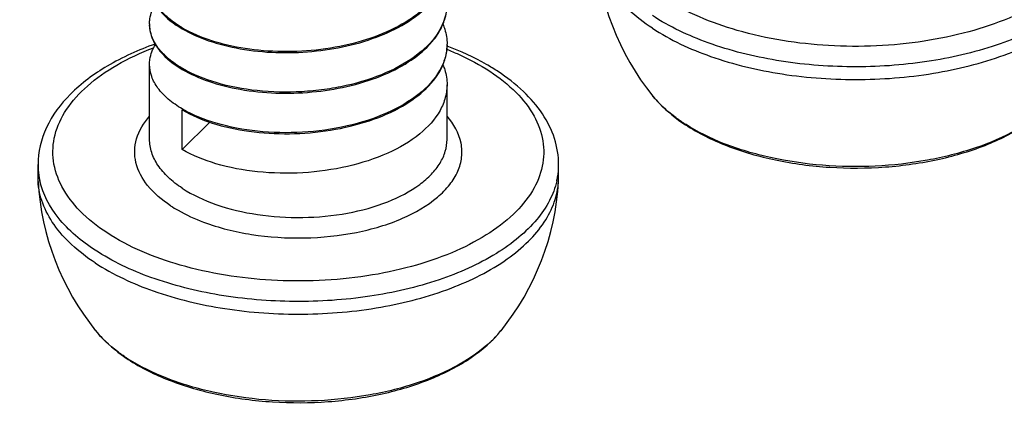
# Model space of a CAD drawing. Header units: millimetres. Extents: x 0 to 4620, y -1280 to 3267.
# Tile 19 of 103: x 2801 to 2817, y 1982 to 1989. Entities that reach past the tile are written whole.
import ezdxf

# ---------------------------------------------------------------- set-up
doc = ezdxf.new("R2010")
doc.units = ezdxf.units.MM
doc.header["$LTSCALE"] = 254.1
doc.layers.get('0').update_dxf_attribs({"linetype": 'CONTINUOUS'})
doc.styles.get("Standard").update_dxf_attribs({"font": 'txt', "width": 0.9})
doc.dimstyles.get("Standard").update_dxf_attribs({"dimtxt": 16.5, "dimasz": 27.5, "dimexe": 1.5, "dimexo": 1.5, "dimtad": 1, "dimzin": 0, "dimdsep": 46, "dimtxsty": 'Standard', "dimblk": '_FILLED', "dimblk1": '_FILLED', "dimblk2": '_FILLED', "dimcen": 0.09, "dimazin": 0, "dimtol": 1, "dimtp": 0.01, "dimtm": 0.01, "dimtfac": 1, "dimtofl": 0, "dimtmove": 0, "dimatfit": 3, "dimldrblk": '_FILLED', "dimfxl": 0, "dimtolj": 1, "dimtzin": 0, "dimarcsym": 0})

# ---------------------------------------------------------------- blocks, each defined once
blk = doc.blocks.new('_FILLED')
at = {"color": 0, "linetype": 'ByBlock'}
blk.add_solid([(0, 0), (-1, 0.2), (-1, -0.2)], dxfattribs=at)

msp = doc.modelspace()

# ---------------------------------------------------------------- linework, layer by layer
at = {"color": 7, "linetype": 'Continuous'}
for p, q in [((2803.076, 1986.961), (2803.076, 1988.22)), ((2808.076, 1986.961), (2808.076, 1987.879)), ((2803.625, 1986.791), (2803.625, 1987.455)), ((2803.625, 1986.791), (2804.088, 1987.249)), ((2801.201, 1986.323), (2801.201, 1986.536)), ((2809.951, 1986.323), (2809.951, 1986.536)), ((2801.203, 1986.255), (2801.201, 1986.323)), ((2809.949, 1986.255), (2809.951, 1986.323))]:
    msp.add_line(p, q, dxfattribs=at)
for centre, radius, start, end in [((2814.941, 1990.441), 4.38, 183.2178, 218.9457), ((2803.656, 1988.9), 0.58, 180.0034, 181.6767), ((2804.606, 1990.508), 1.941, 239.6211, 239.8582), ((2807.268, 1988.56), 0.808, 358.7928, 359.9966), ((2804.604, 1989.823), 1.936, 239.6211, 239.8516), ((2804.605, 1989.143), 1.937, 239.6211, 239.8527), ((2813.682, 1989.718), 2.972, 236.7557, 237.4582), ((2802.419, 1986.536), 1.218, 180.0201, 188.3705), ((2808.729, 1986.536), 1.222, 350.1356, 359.9672), ((2805.576, 1986.501), 4.38, 183.2178, 218.9457), ((2802.439, 1986.539), 1.239, 188.3631, 189.8454), ((2802.46, 1986.543), 1.26, 189.8505, 192.8762), ((2805.576, 1986.501), 4.38, 321.0543, 356.7822), ((2808.691, 1986.543), 1.26, 347.1105, 350.1441), ((2807.459, 1984.996), 1.97, 313.8593, 317.3306), ((2807.601, 1984.866), 1.777, 317.3303, 321.025), ((2807.372, 1985.085), 2.094, 313.2478, 313.8878), ((2804.317, 1985.777), 2.972, 236.7557, 237.4582)]:
    msp.add_arc(centre, radius, start, end, dxfattribs=at)
for points, knots in [([(2818.16, 1992.043), (2818.318, 1991.94), (2818.599, 1991.719), (2818.915, 1991.321), (2819.077, 1990.887), (2819.067, 1990.437), (2818.885, 1990.006), (2818.552, 1989.613), (2818.087, 1989.266), (2817.506, 1988.975), (2816.83, 1988.748), (2815.82, 1988.539), (2814.501, 1988.482), (2813.009, 1988.716), (2812.097, 1989.088), (2811.722, 1989.334)], [0, 0, 0, 0, 0.056138, 0.105229, 0.149101, 0.191161, 0.235507, 0.285382, 0.342411, 0.40679, 0.477703, 0.553663, 0.712606, 0.866644, 1, 1, 1, 1]), ([(2811.527, 1988.827), (2811.387, 1988.918), (2811.134, 1989.111), (2810.83, 1989.448), (2810.631, 1989.811), (2810.575, 1990.07), (2810.568, 1990.196)], [0, 0, 0, 0, 0.289447, 0.548623, 0.782319, 1, 1, 1, 1]), ([(2819.285, 1990.202), (2819.259, 1990.088), (2819.17, 1989.856), (2818.95, 1989.536), (2818.645, 1989.238), (2818.113, 1988.863), (2817.273, 1988.495), (2816.122, 1988.231), (2814.875, 1988.147), (2813.633, 1988.25), (2812.498, 1988.532), (2811.817, 1988.849), (2811.527, 1989.04)], [0, 0, 0, 0, 0.040774, 0.085021, 0.133862, 0.187796, 0.31034, 0.448844, 0.595814, 0.742305, 0.879447, 1, 1, 1, 1]), ([(2811.527, 1988.827), (2811.829, 1988.628), (2812.541, 1988.301), (2813.727, 1988.02), (2815.02, 1987.932), (2816.306, 1988.044), (2817.472, 1988.348), (2818.304, 1988.757), (2818.807, 1989.169), (2819.079, 1989.491), (2819.257, 1989.835), (2819.307, 1990.078), (2819.314, 1990.196)], [0, 0, 0, 0, 0.122599, 0.262415, 0.411388, 0.559758, 0.697868, 0.818004, 0.870195, 0.917211, 0.95994, 1, 1, 1, 1]), ([(2808.075, 1989.892), (2808.071, 1989.766), (2807.994, 1989.498), (2807.716, 1989.154), (2807.305, 1988.865), (2806.785, 1988.64), (2806.189, 1988.49), (2805.554, 1988.423), (2804.92, 1988.441), (2804.508, 1988.511), (2804.313, 1988.561)], [0, 0, 0, 0, 0.085985, 0.183366, 0.297083, 0.426706, 0.568249, 0.715669, 0.861934, 1, 1, 1, 1]), ([(2803.625, 1988.833), (2803.544, 1988.881), (2803.397, 1988.981), (2803.221, 1989.161), (2803.108, 1989.356), (2803.078, 1989.497), (2803.076, 1989.564)], [0, 0, 0, 0, 0.296326, 0.557064, 0.787724, 1, 1, 1, 1]), ([(2803.076, 1988.9), (2803.076, 1988.929), (2803.084, 1989.045), (2803.128, 1989.158), (2803.174, 1989.234)], [0, 0, 0, 0, 0.241995, 1, 1, 1, 1]), ([(2803.172, 1989.234), (2803.195, 1989.194), (2803.317, 1989.026), (2803.486, 1988.898), (2803.625, 1988.816)], [0, 0, 0, 0, 0.222858, 1, 1, 1, 1]), ([(2803.625, 1988.816), (2803.764, 1988.735), (2804.082, 1988.597), (2804.81, 1988.418), (2805.801, 1988.388), (2806.765, 1988.594), (2807.416, 1988.914), (2807.676, 1989.12), (2807.78, 1989.232)], [0, 0, 0, 0, 0.109788, 0.234491, 0.508612, 0.776988, 0.89587, 1, 1, 1, 1]), ([(2808.075, 1989.208), (2808.069, 1989.06), (2807.96, 1988.739), (2807.581, 1988.353), (2807.038, 1988.048), (2806.493, 1987.878), (2806.012, 1987.792), (2805.511, 1987.744), (2804.897, 1987.757), (2804.218, 1987.884), (2803.807, 1988.047), (2803.632, 1988.149)], [0, 0, 0, 0, 0.087125, 0.189152, 0.310777, 0.449028, 0.522244, 0.596627, 0.743829, 0.88102, 1, 1, 1, 1]), ([(2808.006, 1988.89), (2808.018, 1988.917), (2808.057, 1989.024), (2808.076, 1989.139), (2808.076, 1989.224)], [0, 0, 0, 0, 0.256918, 1, 1, 1, 1]), ([(2803.076, 1988.883), (2803.076, 1988.855), (2803.084, 1988.74), (2803.127, 1988.628), (2803.172, 1988.553)], [0, 0, 0, 0, 0.242156, 1, 1, 1, 1]), ([(2803.625, 1988.153), (2803.544, 1988.2), (2803.397, 1988.301), (2803.221, 1988.48), (2803.108, 1988.676), (2803.078, 1988.816), (2803.076, 1988.883)], [0, 0, 0, 0, 0.296331, 0.557065, 0.787722, 1, 1, 1, 1]), ([(2804.313, 1988.561), (2804.249, 1988.577), (2804.014, 1988.645), (2803.786, 1988.74), (2803.632, 1988.829)], [0, 0, 0, 0, 0.268879, 1, 1, 1, 1]), ([(2807.78, 1988.551), (2807.804, 1988.577), (2807.894, 1988.68), (2807.967, 1988.798), (2808.006, 1988.89)], [0, 0, 0, 0, 0.264325, 1, 1, 1, 1]), ([(2808.007, 1988.89), (2808.019, 1988.864), (2808.058, 1988.758), (2808.076, 1988.644), (2808.076, 1988.56)], [0, 0, 0, 0, 0.256792, 1, 1, 1, 1]), ([(2803.169, 1988.561), (2802.891, 1988.462), (2802.381, 1988.234), (2801.742, 1987.765), (2801.309, 1987.195), (2801.201, 1986.748), (2801.201, 1986.536)], [0, 0, 0, 0, 0.295565, 0.556561, 0.787035, 1, 1, 1, 1]), ([(2802.357, 1985.394), (2802.194, 1985.5), (2801.907, 1985.727), (2801.588, 1986.138), (2801.432, 1986.589), (2801.461, 1987.052), (2801.671, 1987.492), (2802.036, 1987.889), (2802.539, 1988.236), (2802.931, 1988.417), (2803.144, 1988.498)], [0, 0, 0, 0, 0.136425, 0.255286, 0.361475, 0.463996, 0.573341, 0.697359, 0.839597, 1, 1, 1, 1]), ([(2803.076, 1988.22), (2803.076, 1988.248), (2803.084, 1988.365), (2803.128, 1988.477), (2803.174, 1988.553)], [0, 0, 0, 0, 0.241993, 1, 1, 1, 1]), ([(2803.172, 1988.553), (2803.195, 1988.513), (2803.316, 1988.345), (2803.486, 1988.217), (2803.625, 1988.136)], [0, 0, 0, 0, 0.222856, 1, 1, 1, 1]), ([(2803.625, 1988.136), (2803.764, 1988.054), (2804.082, 1987.916), (2804.81, 1987.737), (2805.801, 1987.707), (2806.765, 1987.913), (2807.415, 1988.233), (2807.676, 1988.439), (2807.78, 1988.551)], [0, 0, 0, 0, 0.109781, 0.234476, 0.508575, 0.776955, 0.895852, 1, 1, 1, 1]), ([(2808.076, 1988.543), (2808.074, 1988.47), (2808.05, 1988.32), (2807.918, 1988.021), (2807.594, 1987.68), (2807.052, 1987.373), (2806.384, 1987.161), (2805.646, 1987.061), (2804.903, 1987.076), (2804.221, 1987.202), (2803.808, 1987.365), (2803.632, 1987.468)], [0, 0, 0, 0, 0.042703, 0.087601, 0.189173, 0.310439, 0.448543, 0.59607, 0.743456, 0.880867, 1, 1, 1, 1]), ([(2808.006, 1988.209), (2808.017, 1988.236), (2808.057, 1988.343), (2808.076, 1988.458), (2808.076, 1988.543)], [0, 0, 0, 0, 0.256922, 1, 1, 1, 1]), ([(2808.073, 1988.473), (2808.139, 1988.446), (2808.388, 1988.341), (2808.628, 1988.212), (2808.795, 1988.103)], [0, 0, 0, 0, 0.262817, 1, 1, 1, 1]), ([(2808.932, 1988.099), (2808.869, 1988.141), (2808.596, 1988.307), (2808.304, 1988.441), (2808.076, 1988.527)], [0, 0, 0, 0, 0.237804, 1, 1, 1, 1]), ([(2808.795, 1988.103), (2808.953, 1987.999), (2809.234, 1987.779), (2809.55, 1987.381), (2809.712, 1986.946), (2809.701, 1986.497), (2809.52, 1986.066), (2809.187, 1985.673), (2808.722, 1985.326), (2808.141, 1985.034), (2807.465, 1984.807), (2806.455, 1984.598), (2805.136, 1984.542), (2803.644, 1984.776), (2802.732, 1985.148), (2802.357, 1985.394)], [0, 0, 0, 0, 0.056138, 0.105229, 0.149101, 0.191161, 0.235507, 0.285382, 0.342411, 0.40679, 0.477703, 0.553663, 0.712606, 0.866644, 1, 1, 1, 1]), ([(2803.625, 1987.472), (2803.542, 1987.52), (2803.393, 1987.623), (2803.215, 1987.807), (2803.102, 1988.007), (2803.076, 1988.151), (2803.076, 1988.22)], [0, 0, 0, 0, 0.29699, 0.557561, 0.787708, 1, 1, 1, 1]), ([(2803.625, 1987.455), (2803.783, 1987.362), (2804.151, 1987.209), (2804.761, 1987.079), (2805.432, 1987.039), (2806.113, 1987.097), (2806.758, 1987.251), (2807.443, 1987.541), (2807.88, 1987.912), (2808.006, 1988.209)], [0, 0, 0, 0, 0.114666, 0.246149, 0.388063, 0.53262, 0.671864, 0.798881, 1, 1, 1, 1]), ([(2808.008, 1988.209), (2808.019, 1988.183), (2808.058, 1988.077), (2808.076, 1987.963), (2808.076, 1987.879)], [0, 0, 0, 0, 0.256789, 1, 1, 1, 1]), ([(2809.951, 1986.536), (2809.951, 1986.683), (2809.901, 1986.987), (2809.689, 1987.409), (2809.359, 1987.788), (2809.083, 1988), (2808.932, 1988.099)], [0, 0, 0, 0, 0.228344, 0.465942, 0.721136, 1, 1, 1, 1]), ([(2808.076, 1987.879), (2808.076, 1987.806), (2808.055, 1987.655), (2807.927, 1987.353), (2807.606, 1987.008), (2807.063, 1986.697), (2806.393, 1986.482), (2805.651, 1986.38), (2804.903, 1986.395), (2804.216, 1986.522), (2803.802, 1986.687), (2803.625, 1986.791)], [0, 0, 0, 0, 0.042695, 0.087469, 0.188679, 0.309733, 0.447871, 0.595618, 0.743285, 0.880884, 1, 1, 1, 1]), ([(2811.535, 1987.688), (2811.571, 1987.643), (2811.733, 1987.461), (2811.926, 1987.308), (2812.081, 1987.206)], [0, 0, 0, 0, 0.237677, 1, 1, 1, 1]), ([(2812.053, 1987.232), (2812.001, 1987.266), (2811.813, 1987.399), (2811.641, 1987.557), (2811.535, 1987.688)], [0, 0, 0, 0, 0.267879, 1, 1, 1, 1]), ([(2812.081, 1987.206), (2812.297, 1987.065), (2812.79, 1986.823), (2813.612, 1986.589), (2814.512, 1986.471), (2815.439, 1986.476), (2816.335, 1986.603), (2817.149, 1986.846), (2817.836, 1987.194), (2818.206, 1987.513), (2818.348, 1987.688)], [0, 0, 0, 0, 0.115578, 0.243927, 0.380926, 0.520818, 0.657355, 0.784862, 0.899379, 1, 1, 1, 1]), ([(2818.172, 1987.5), (2818.014, 1987.351), (2817.625, 1987.082), (2816.937, 1986.789), (2816.136, 1986.588), (2814.981, 1986.462), (2813.814, 1986.548), (2812.753, 1986.857), (2812.288, 1987.082), (2812.084, 1987.213)], [0, 0, 0, 0, 0.101439, 0.218403, 0.347954, 0.485363, 0.760251, 0.886907, 1, 1, 1, 1]), ([(2803.43, 1985.846), (2803.286, 1985.94), (2803.038, 1986.144), (2802.847, 1986.491), (2802.817, 1986.77), (2802.862, 1987.048), (2802.978, 1987.238), (2803.074, 1987.348)], [0, 0, 0, 0, 0.289092, 0.530326, 0.642271, 0.754784, 1, 1, 1, 1]), ([(2803.983, 1985.571), (2804.243, 1985.474), (2804.805, 1985.337), (2805.675, 1985.28), (2806.536, 1985.369), (2807.301, 1985.592), (2807.829, 1985.891), (2808.123, 1986.187), (2808.265, 1986.415), (2808.333, 1986.656), (2808.32, 1986.991), (2808.188, 1987.221), (2808.076, 1987.35)], [0, 0, 0, 0, 0.147199, 0.304942, 0.46131, 0.604667, 0.726301, 0.778167, 0.824707, 0.867612, 0.909438, 1, 1, 1, 1]), ([(2803.625, 1986.14), (2803.542, 1986.195), (2803.391, 1986.31), (2803.213, 1986.513), (2803.102, 1986.732), (2803.076, 1986.887), (2803.076, 1986.961)], [0, 0, 0, 0, 0.290599, 0.549507, 0.782302, 1, 1, 1, 1]), ([(2803.625, 1986.14), (2803.8, 1986.026), (2804.213, 1985.837), (2804.9, 1985.676), (2805.648, 1985.629), (2806.39, 1985.699), (2807.059, 1985.88), (2807.532, 1986.122), (2807.813, 1986.364), (2807.962, 1986.552), (2808.055, 1986.753), (2808.076, 1986.893), (2808.076, 1986.961)], [0, 0, 0, 0, 0.123265, 0.263943, 0.413703, 0.562481, 0.700389, 0.819666, 0.871274, 0.917716, 0.960028, 1, 1, 1, 1]), ([(2802.161, 1984.886), (2802.022, 1984.978), (2801.769, 1985.171), (2801.465, 1985.508), (2801.266, 1985.871), (2801.21, 1986.13), (2801.203, 1986.255)], [0, 0, 0, 0, 0.289447, 0.548623, 0.782319, 1, 1, 1, 1]), ([(2802.161, 1985.099), (2801.931, 1985.25), (2801.535, 1985.577), (2801.283, 1986.038), (2801.232, 1986.262)], [0, 0, 0, 0, 0.545378, 1, 1, 1, 1]), ([(2809.92, 1986.262), (2809.893, 1986.147), (2809.805, 1985.915), (2809.585, 1985.595), (2809.28, 1985.298), (2808.747, 1984.922), (2807.908, 1984.554), (2806.757, 1984.29), (2805.51, 1984.206), (2804.268, 1984.31), (2803.133, 1984.592), (2802.452, 1984.909), (2802.161, 1985.099)], [0, 0, 0, 0, 0.040774, 0.085021, 0.133862, 0.187796, 0.31034, 0.448844, 0.595814, 0.742305, 0.879447, 1, 1, 1, 1]), ([(2802.161, 1984.886), (2802.464, 1984.688), (2803.176, 1984.361), (2804.362, 1984.08), (2805.655, 1983.991), (2806.94, 1984.104), (2808.107, 1984.407), (2808.939, 1984.817), (2809.442, 1985.229), (2809.714, 1985.551), (2809.892, 1985.894), (2809.942, 1986.137), (2809.949, 1986.255)], [0, 0, 0, 0, 0.122599, 0.262415, 0.411388, 0.559758, 0.697868, 0.818004, 0.870195, 0.917211, 0.95994, 1, 1, 1, 1]), ([(2803.43, 1985.846), (2803.47, 1985.819), (2803.647, 1985.712), (2803.836, 1985.626), (2803.983, 1985.571)], [0, 0, 0, 0, 0.23562, 1, 1, 1, 1]), ([(2802.169, 1983.748), (2802.206, 1983.703), (2802.368, 1983.521), (2802.56, 1983.368), (2802.716, 1983.266)], [0, 0, 0, 0, 0.237677, 1, 1, 1, 1]), ([(2802.688, 1983.292), (2802.636, 1983.326), (2802.447, 1983.458), (2802.275, 1983.617), (2802.169, 1983.748)], [0, 0, 0, 0, 0.267879, 1, 1, 1, 1]), ([(2802.716, 1983.266), (2802.931, 1983.125), (2803.425, 1982.883), (2804.247, 1982.649), (2805.147, 1982.531), (2806.074, 1982.535), (2806.97, 1982.662), (2807.784, 1982.905), (2808.471, 1983.254), (2808.841, 1983.573), (2808.982, 1983.748)], [0, 0, 0, 0, 0.115578, 0.243927, 0.380926, 0.520818, 0.657355, 0.784862, 0.899379, 1, 1, 1, 1]), ([(2808.807, 1983.56), (2808.649, 1983.411), (2808.26, 1983.142), (2807.571, 1982.848), (2806.771, 1982.648), (2805.616, 1982.521), (2804.449, 1982.608), (2803.388, 1982.917), (2802.922, 1983.142), (2802.718, 1983.272)], [0, 0, 0, 0, 0.101439, 0.218403, 0.347954, 0.485363, 0.760251, 0.886907, 1, 1, 1, 1])]:
    msp.add_open_spline(points, degree=3, knots=knots, dxfattribs=at)

# ---------------------------------------------------------------- leaders
at = {"color": 2, "linetype": 'Continuous'}
msp.add_leader([(2809.967, 1974.96), (2466.275, 2016.461)], dimstyle='Standard', override={"dimtad": 0}, dxfattribs=at)

doc.saveas('drawing.dxf')
